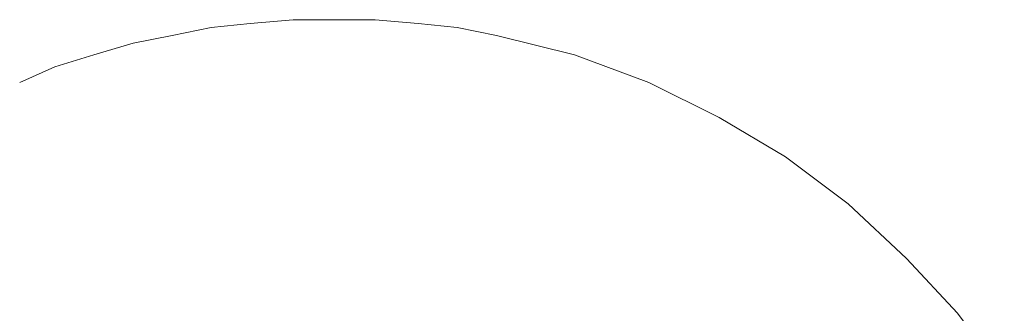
# Model space of a CAD drawing. Extents: x 64716 to 7565828, y -87108 to 5881792.
# Tile 84 of 160: x 280143.11 to 280151.12, y -60868.52 to -60866.14. Entities that reach past the tile are written whole.
import ezdxf

# ---------------------------------------------------------------- set-up
doc = ezdxf.new("R2010")
doc.units = 0
doc.header["$MEASUREMENT"] = 0
doc.layers.add('linii', color=7, linetype='Continuous', lineweight=15)

# ---------------------------------------------------------------- blocks, each defined once
blk = doc.blocks.new('GFGDGD')
at = {"color": 0, "linetype": 'ByBlock', "lineweight": -2}
for p, q in [((30919.3842, -10466.4703, 0), (30919.7339, -10466.4385, 0)), ((30919.3842, -10466.4703, 0), (30919.7339, -10466.4385, 0)), ((30919.3842, -10466.4703, 0), (30919.7339, -10466.4385, 0)), ((30919.3842, -10466.4703, 0), (30919.7339, -10466.4385, 0)), ((30919.3842, -10466.4703, 0), (30919.7339, -10466.4385, 0)), ((30919.3842, -10466.4703, 0), (30919.7339, -10466.4385, 0)), ((30919.3842, -10466.4703, 0), (30919.7339, -10466.4385, 0)), ((30919.3842, -10466.4703, 0), (30919.7339, -10466.4385, 0)), ((30919.3842, -10466.4703, 0), (30919.7339, -10466.4385, 0)), ((30919.3842, -10466.4703, 0), (30919.7339, -10466.4385, 0)), ((30919.3842, -10466.4703, 0), (30919.7339, -10466.4385, 0)), ((30919.3842, -10466.4703, 0), (30919.7339, -10466.4385, 0)), ((30919.3842, -10466.4703, 0), (30919.7339, -10466.4385, 0)), ((30919.3842, -10466.4703, 0), (30919.7339, -10466.4385, 0)), ((30919.3842, -10466.4703, 0), (30919.7339, -10466.4385, 0)), ((30919.3842, -10466.4703, 0), (30919.7339, -10466.4385, 0)), ((30919.3842, -10466.4703, 0), (30919.7339, -10466.4385, 0)), ((30919.3842, -10466.4703, 0), (30919.7339, -10466.4385, 0)), ((30919.3842, -10466.4703, 0), (30919.7339, -10466.4385, 0)), ((30919.3842, -10466.4703, 0), (30919.7339, -10466.4385, 0)), ((30919.3842, -10466.4703, 0), (30919.7339, -10466.4385, 0)), ((30919.3842, -10466.4703, 0), (30919.7339, -10466.4385, 0)), ((30919.3842, -10466.4703, 0), (30919.7339, -10466.4385, 0)), ((30919.3842, -10466.4703, 0), (30919.7339, -10466.4385, 0)), ((30919.7339, -10466.4385, 0), (30920.0519, -10466.4385, 0)), ((30919.7339, -10466.4385, 0), (30920.0519, -10466.4385, 0)), ((30919.7339, -10466.4385, 0), (30920.0519, -10466.4385, 0)), ((30919.7339, -10466.4385, 0), (30920.0519, -10466.4385, 0)), ((30919.7339, -10466.4385, 0), (30920.0519, -10466.4385, 0)), ((30919.7339, -10466.4385, 0), (30920.0519, -10466.4385, 0)), ((30919.7339, -10466.4385, 0), (30920.0519, -10466.4385, 0)), ((30919.7339, -10466.4385, 0), (30920.0519, -10466.4385, 0)), ((30919.7339, -10466.4385, 0), (30920.0519, -10466.4385, 0)), ((30919.7339, -10466.4385, 0), (30920.0519, -10466.4385, 0)), ((30919.7339, -10466.4385, 0), (30920.0519, -10466.4385, 0)), ((30919.7339, -10466.4385, 0), (30920.0519, -10466.4385, 0)), ((30919.7339, -10466.4385, 0), (30920.0519, -10466.4385, 0)), ((30919.7339, -10466.4385, 0), (30920.0519, -10466.4385, 0)), ((30919.7339, -10466.4385, 0), (30920.0519, -10466.4385, 0)), ((30919.7339, -10466.4385, 0), (30920.0519, -10466.4385, 0)), ((30919.7339, -10466.4385, 0), (30920.0519, -10466.4385, 0)), ((30919.7339, -10466.4385, 0), (30920.0519, -10466.4385, 0)), ((30919.7339, -10466.4385, 0), (30920.0519, -10466.4385, 0)), ((30919.7339, -10466.4385, 0), (30920.0519, -10466.4385, 0)), ((30919.7339, -10466.4385, 0), (30920.0519, -10466.4385, 0)), ((30919.7339, -10466.4385, 0), (30920.0519, -10466.4385, 0)), ((30919.7339, -10466.4385, 0), (30920.0519, -10466.4385, 0)), ((30919.7339, -10466.4385, 0), (30920.0519, -10466.4385, 0)), ((30920.0519, -10466.4385, 0), (30920.4016, -10466.4385, 0)), ((30920.0519, -10466.4385, 0), (30920.4016, -10466.4385, 0)), ((30920.0519, -10466.4385, 0), (30920.4016, -10466.4385, 0)), ((30920.0519, -10466.4385, 0), (30920.4016, -10466.4385, 0)), ((30920.0519, -10466.4385, 0), (30920.4016, -10466.4385, 0)), ((30920.0519, -10466.4385, 0), (30920.4016, -10466.4385, 0)), ((30920.0519, -10466.4385, 0), (30920.4016, -10466.4385, 0)), ((30920.0519, -10466.4385, 0), (30920.4016, -10466.4385, 0)), ((30920.0519, -10466.4385, 0), (30920.4016, -10466.4385, 0)), ((30920.0519, -10466.4385, 0), (30920.4016, -10466.4385, 0)), ((30920.0519, -10466.4385, 0), (30920.4016, -10466.4385, 0)), ((30920.0519, -10466.4385, 0), (30920.4016, -10466.4385, 0)), ((30920.0519, -10466.4385, 0), (30920.4016, -10466.4385, 0)), ((30920.0519, -10466.4385, 0), (30920.4016, -10466.4385, 0)), ((30920.0519, -10466.4385, 0), (30920.4016, -10466.4385, 0)), ((30920.0519, -10466.4385, 0), (30920.4016, -10466.4385, 0)), ((30920.0519, -10466.4385, 0), (30920.4016, -10466.4385, 0)), ((30920.0519, -10466.4385, 0), (30920.4016, -10466.4385, 0)), ((30920.0519, -10466.4385, 0), (30920.4016, -10466.4385, 0)), ((30920.0519, -10466.4385, 0), (30920.4016, -10466.4385, 0)), ((30920.0519, -10466.4385, 0), (30920.4016, -10466.4385, 0)), ((30920.0519, -10466.4385, 0), (30920.4016, -10466.4385, 0)), ((30920.0519, -10466.4385, 0), (30920.4016, -10466.4385, 0)), ((30920.0519, -10466.4385, 0), (30920.4016, -10466.4385, 0)), ((30920.4016, -10466.4385, 0), (30920.7514, -10466.4703, 0)), ((30920.4016, -10466.4385, 0), (30920.7514, -10466.4703, 0)), ((30920.4016, -10466.4385, 0), (30920.7514, -10466.4703, 0)), ((30920.4016, -10466.4385, 0), (30920.7514, -10466.4703, 0)), ((30920.4016, -10466.4385, 0), (30920.7514, -10466.4703, 0)), ((30920.4016, -10466.4385, 0), (30920.7514, -10466.4703, 0)), ((30920.4016, -10466.4385, 0), (30920.7514, -10466.4703, 0)), ((30920.4016, -10466.4385, 0), (30920.7514, -10466.4703, 0)), ((30920.4016, -10466.4385, 0), (30920.7514, -10466.4703, 0)), ((30920.4016, -10466.4385, 0), (30920.7514, -10466.4703, 0)), ((30920.4016, -10466.4385, 0), (30920.7514, -10466.4703, 0)), ((30920.4016, -10466.4385, 0), (30920.7514, -10466.4703, 0)), ((30920.4016, -10466.4385, 0), (30920.7514, -10466.4703, 0)), ((30920.4016, -10466.4385, 0), (30920.7514, -10466.4703, 0)), ((30920.4016, -10466.4385, 0), (30920.7514, -10466.4703, 0)), ((30920.4016, -10466.4385, 0), (30920.7514, -10466.4703, 0)), ((30920.4016, -10466.4385, 0), (30920.7514, -10466.4703, 0)), ((30920.4016, -10466.4385, 0), (30920.7514, -10466.4703, 0)), ((30920.4016, -10466.4385, 0), (30920.7514, -10466.4703, 0)), ((30920.4016, -10466.4385, 0), (30920.7514, -10466.4703, 0)), ((30920.4016, -10466.4385, 0), (30920.7514, -10466.4703, 0)), ((30920.4016, -10466.4385, 0), (30920.7514, -10466.4703, 0)), ((30920.4016, -10466.4385, 0), (30920.7514, -10466.4703, 0)), ((30920.4016, -10466.4385, 0), (30920.7514, -10466.4703, 0)), ((30918.7482, -10466.5657, 0), (30919.0662, -10466.5021, 0)), ((30918.7482, -10466.5657, 0), (30919.0662, -10466.5021, 0)), ((30918.7482, -10466.5657, 0), (30919.0662, -10466.5021, 0)), ((30918.7482, -10466.5657, 0), (30919.0662, -10466.5021, 0)), ((30918.7482, -10466.5657, 0), (30919.0662, -10466.5021, 0)), ((30918.7482, -10466.5657, 0), (30919.0662, -10466.5021, 0)), ((30918.7482, -10466.5657, 0), (30919.0662, -10466.5021, 0)), ((30918.7482, -10466.5657, 0), (30919.0662, -10466.5021, 0)), ((30918.7482, -10466.5657, 0), (30919.0662, -10466.5021, 0)), ((30918.7482, -10466.5657, 0), (30919.0662, -10466.5021, 0)), ((30918.7482, -10466.5657, 0), (30919.0662, -10466.5021, 0)), ((30918.7482, -10466.5657, 0), (30919.0662, -10466.5021, 0)), ((30918.7482, -10466.5657, 0), (30919.0662, -10466.5021, 0)), ((30918.7482, -10466.5657, 0), (30919.0662, -10466.5021, 0)), ((30918.7482, -10466.5657, 0), (30919.0662, -10466.5021, 0)), ((30918.7482, -10466.5657, 0), (30919.0662, -10466.5021, 0)), ((30918.7482, -10466.5657, 0), (30919.0662, -10466.5021, 0)), ((30918.7482, -10466.5657, 0), (30919.0662, -10466.5021, 0)), ((30918.7482, -10466.5657, 0), (30919.0662, -10466.5021, 0)), ((30918.7482, -10466.5657, 0), (30919.0662, -10466.5021, 0)), ((30918.7482, -10466.5657, 0), (30919.0662, -10466.5021, 0)), ((30918.7482, -10466.5657, 0), (30919.0662, -10466.5021, 0)), ((30918.7482, -10466.5657, 0), (30919.0662, -10466.5021, 0)), ((30918.7482, -10466.5657, 0), (30919.0662, -10466.5021, 0)), ((30919.0662, -10466.5021, 0), (30919.3842, -10466.4703, 0)), ((30919.0662, -10466.5021, 0), (30919.3842, -10466.4703, 0)), ((30919.0662, -10466.5021, 0), (30919.3842, -10466.4703, 0)), ((30919.0662, -10466.5021, 0), (30919.3842, -10466.4703, 0)), ((30919.0662, -10466.5021, 0), (30919.3842, -10466.4703, 0)), ((30919.0662, -10466.5021, 0), (30919.3842, -10466.4703, 0)), ((30919.0662, -10466.5021, 0), (30919.3842, -10466.4703, 0)), ((30919.0662, -10466.5021, 0), (30919.3842, -10466.4703, 0)), ((30919.0662, -10466.5021, 0), (30919.3842, -10466.4703, 0)), ((30919.0662, -10466.5021, 0), (30919.3842, -10466.4703, 0)), ((30919.0662, -10466.5021, 0), (30919.3842, -10466.4703, 0)), ((30919.0662, -10466.5021, 0), (30919.3842, -10466.4703, 0)), ((30919.0662, -10466.5021, 0), (30919.3842, -10466.4703, 0)), ((30919.0662, -10466.5021, 0), (30919.3842, -10466.4703, 0)), ((30919.0662, -10466.5021, 0), (30919.3842, -10466.4703, 0)), ((30919.0662, -10466.5021, 0), (30919.3842, -10466.4703, 0)), ((30919.0662, -10466.5021, 0), (30919.3842, -10466.4703, 0)), ((30919.0662, -10466.5021, 0), (30919.3842, -10466.4703, 0)), ((30919.0662, -10466.5021, 0), (30919.3842, -10466.4703, 0)), ((30919.0662, -10466.5021, 0), (30919.3842, -10466.4703, 0)), ((30919.0662, -10466.5021, 0), (30919.3842, -10466.4703, 0)), ((30919.0662, -10466.5021, 0), (30919.3842, -10466.4703, 0)), ((30919.0662, -10466.5021, 0), (30919.3842, -10466.4703, 0)), ((30919.0662, -10466.5021, 0), (30919.3842, -10466.4703, 0)), ((30920.7514, -10466.4703, 0), (30921.0693, -10466.5021, 0)), ((30920.7514, -10466.4703, 0), (30921.0693, -10466.5021, 0)), ((30920.7514, -10466.4703, 0), (30921.0693, -10466.5021, 0)), ((30920.7514, -10466.4703, 0), (30921.0693, -10466.5021, 0)), ((30920.7514, -10466.4703, 0), (30921.0693, -10466.5021, 0)), ((30920.7514, -10466.4703, 0), (30921.0693, -10466.5021, 0)), ((30920.7514, -10466.4703, 0), (30921.0693, -10466.5021, 0)), ((30920.7514, -10466.4703, 0), (30921.0693, -10466.5021, 0)), ((30920.7514, -10466.4703, 0), (30921.0693, -10466.5021, 0)), ((30920.7514, -10466.4703, 0), (30921.0693, -10466.5021, 0)), ((30920.7514, -10466.4703, 0), (30921.0693, -10466.5021, 0)), ((30920.7514, -10466.4703, 0), (30921.0693, -10466.5021, 0)), ((30920.7514, -10466.4703, 0), (30921.0693, -10466.5021, 0)), ((30920.7514, -10466.4703, 0), (30921.0693, -10466.5021, 0)), ((30920.7514, -10466.4703, 0), (30921.0693, -10466.5021, 0)), ((30920.7514, -10466.4703, 0), (30921.0693, -10466.5021, 0)), ((30920.7514, -10466.4703, 0), (30921.0693, -10466.5021, 0)), ((30920.7514, -10466.4703, 0), (30921.0693, -10466.5021, 0)), ((30920.7514, -10466.4703, 0), (30921.0693, -10466.5021, 0)), ((30920.7514, -10466.4703, 0), (30921.0693, -10466.5021, 0)), ((30920.7514, -10466.4703, 0), (30921.0693, -10466.5021, 0)), ((30920.7514, -10466.4703, 0), (30921.0693, -10466.5021, 0)), ((30920.7514, -10466.4703, 0), (30921.0693, -10466.5021, 0)), ((30920.7514, -10466.4703, 0), (30921.0693, -10466.5021, 0)), ((30921.0693, -10466.5021, 0), (30921.3873, -10466.5657, 0)), ((30921.0693, -10466.5021, 0), (30921.3873, -10466.5657, 0)), ((30921.0693, -10466.5021, 0), (30921.3873, -10466.5657, 0)), ((30921.0693, -10466.5021, 0), (30921.3873, -10466.5657, 0)), ((30921.0693, -10466.5021, 0), (30921.3873, -10466.5657, 0)), ((30921.0693, -10466.5021, 0), (30921.3873, -10466.5657, 0)), ((30921.0693, -10466.5021, 0), (30921.3873, -10466.5657, 0)), ((30921.0693, -10466.5021, 0), (30921.3873, -10466.5657, 0)), ((30921.0693, -10466.5021, 0), (30921.3873, -10466.5657, 0)), ((30921.0693, -10466.5021, 0), (30921.3873, -10466.5657, 0)), ((30921.0693, -10466.5021, 0), (30921.3873, -10466.5657, 0)), ((30921.0693, -10466.5021, 0), (30921.3873, -10466.5657, 0)), ((30921.0693, -10466.5021, 0), (30921.3873, -10466.5657, 0)), ((30921.0693, -10466.5021, 0), (30921.3873, -10466.5657, 0)), ((30921.0693, -10466.5021, 0), (30921.3873, -10466.5657, 0)), ((30921.0693, -10466.5021, 0), (30921.3873, -10466.5657, 0)), ((30921.0693, -10466.5021, 0), (30921.3873, -10466.5657, 0)), ((30921.0693, -10466.5021, 0), (30921.3873, -10466.5657, 0)), ((30921.0693, -10466.5021, 0), (30921.3873, -10466.5657, 0)), ((30921.0693, -10466.5021, 0), (30921.3873, -10466.5657, 0)), ((30921.0693, -10466.5021, 0), (30921.3873, -10466.5657, 0)), ((30921.0693, -10466.5021, 0), (30921.3873, -10466.5657, 0)), ((30921.0693, -10466.5021, 0), (30921.3873, -10466.5657, 0)), ((30921.0693, -10466.5021, 0), (30921.3873, -10466.5657, 0)), ((30918.4303, -10466.6293, 0), (30918.7482, -10466.5657, 0)), ((30918.4303, -10466.6293, 0), (30918.7482, -10466.5657, 0)), ((30918.4303, -10466.6293, 0), (30918.7482, -10466.5657, 0)), ((30918.4303, -10466.6293, 0), (30918.7482, -10466.5657, 0)), ((30918.4303, -10466.6293, 0), (30918.7482, -10466.5657, 0)), ((30918.4303, -10466.6293, 0), (30918.7482, -10466.5657, 0)), ((30918.4303, -10466.6293, 0), (30918.7482, -10466.5657, 0)), ((30918.4303, -10466.6293, 0), (30918.7482, -10466.5657, 0)), ((30918.4303, -10466.6293, 0), (30918.7482, -10466.5657, 0)), ((30918.4303, -10466.6293, 0), (30918.7482, -10466.5657, 0)), ((30918.4303, -10466.6293, 0), (30918.7482, -10466.5657, 0)), ((30918.4303, -10466.6293, 0), (30918.7482, -10466.5657, 0)), ((30918.4303, -10466.6293, 0), (30918.7482, -10466.5657, 0)), ((30918.4303, -10466.6293, 0), (30918.7482, -10466.5657, 0)), ((30918.4303, -10466.6293, 0), (30918.7482, -10466.5657, 0)), ((30918.4303, -10466.6293, 0), (30918.7482, -10466.5657, 0)), ((30918.4303, -10466.6293, 0), (30918.7482, -10466.5657, 0)), ((30918.4303, -10466.6293, 0), (30918.7482, -10466.5657, 0)), ((30918.4303, -10466.6293, 0), (30918.7482, -10466.5657, 0)), ((30918.4303, -10466.6293, 0), (30918.7482, -10466.5657, 0)), ((30918.4303, -10466.6293, 0), (30918.7482, -10466.5657, 0)), ((30918.4303, -10466.6293, 0), (30918.7482, -10466.5657, 0)), ((30918.4303, -10466.6293, 0), (30918.7482, -10466.5657, 0)), ((30918.4303, -10466.6293, 0), (30918.7482, -10466.5657, 0)), ((30921.3873, -10466.5657, 0), (30922.0232, -10466.7247, 0)), ((30921.3873, -10466.5657, 0), (30922.0232, -10466.7247, 0)), ((30921.3873, -10466.5657, 0), (30922.0232, -10466.7247, 0)), ((30921.3873, -10466.5657, 0), (30922.0232, -10466.7247, 0)), ((30921.3873, -10466.5657, 0), (30922.0232, -10466.7247, 0)), ((30921.3873, -10466.5657, 0), (30922.0232, -10466.7247, 0)), ((30921.3873, -10466.5657, 0), (30922.0232, -10466.7247, 0)), ((30921.3873, -10466.5657, 0), (30922.0232, -10466.7247, 0)), ((30921.3873, -10466.5657, 0), (30922.0232, -10466.7247, 0)), ((30921.3873, -10466.5657, 0), (30922.0232, -10466.7247, 0)), ((30921.3873, -10466.5657, 0), (30922.0232, -10466.7247, 0)), ((30921.3873, -10466.5657, 0), (30922.0232, -10466.7247, 0)), ((30921.3873, -10466.5657, 0), (30922.0232, -10466.7247, 0)), ((30921.3873, -10466.5657, 0), (30922.0232, -10466.7247, 0)), ((30921.3873, -10466.5657, 0), (30922.0232, -10466.7247, 0)), ((30921.3873, -10466.5657, 0), (30922.0232, -10466.7247, 0)), ((30921.3873, -10466.5657, 0), (30922.0232, -10466.7247, 0)), ((30921.3873, -10466.5657, 0), (30922.0232, -10466.7247, 0)), ((30921.3873, -10466.5657, 0), (30922.0232, -10466.7247, 0)), ((30921.3873, -10466.5657, 0), (30922.0232, -10466.7247, 0)), ((30921.3873, -10466.5657, 0), (30922.0232, -10466.7247, 0)), ((30921.3873, -10466.5657, 0), (30922.0232, -10466.7247, 0)), ((30921.3873, -10466.5657, 0), (30922.0232, -10466.7247, 0)), ((30921.3873, -10466.5657, 0), (30922.0232, -10466.7247, 0)), ((30918.1123, -10466.7247, 0), (30918.4303, -10466.6293, 0)), ((30918.1123, -10466.7247, 0), (30918.4303, -10466.6293, 0)), ((30918.1123, -10466.7247, 0), (30918.4303, -10466.6293, 0)), ((30918.1123, -10466.7247, 0), (30918.4303, -10466.6293, 0)), ((30918.1123, -10466.7247, 0), (30918.4303, -10466.6293, 0)), ((30918.1123, -10466.7247, 0), (30918.4303, -10466.6293, 0)), ((30918.1123, -10466.7247, 0), (30918.4303, -10466.6293, 0)), ((30918.1123, -10466.7247, 0), (30918.4303, -10466.6293, 0)), ((30918.1123, -10466.7247, 0), (30918.4303, -10466.6293, 0)), ((30918.1123, -10466.7247, 0), (30918.4303, -10466.6293, 0)), ((30918.1123, -10466.7247, 0), (30918.4303, -10466.6293, 0)), ((30918.1123, -10466.7247, 0), (30918.4303, -10466.6293, 0)), ((30918.1123, -10466.7247, 0), (30918.4303, -10466.6293, 0)), ((30918.1123, -10466.7247, 0), (30918.4303, -10466.6293, 0)), ((30918.1123, -10466.7247, 0), (30918.4303, -10466.6293, 0)), ((30918.1123, -10466.7247, 0), (30918.4303, -10466.6293, 0)), ((30918.1123, -10466.7247, 0), (30918.4303, -10466.6293, 0)), ((30918.1123, -10466.7247, 0), (30918.4303, -10466.6293, 0)), ((30918.1123, -10466.7247, 0), (30918.4303, -10466.6293, 0)), ((30918.1123, -10466.7247, 0), (30918.4303, -10466.6293, 0)), ((30918.1123, -10466.7247, 0), (30918.4303, -10466.6293, 0)), ((30918.1123, -10466.7247, 0), (30918.4303, -10466.6293, 0)), ((30918.1123, -10466.7247, 0), (30918.4303, -10466.6293, 0)), ((30918.1123, -10466.7247, 0), (30918.4303, -10466.6293, 0)), ((30917.7944, -10466.8201, 0), (30918.1123, -10466.7247, 0)), ((30917.7944, -10466.8201, 0), (30918.1123, -10466.7247, 0)), ((30917.7944, -10466.8201, 0), (30918.1123, -10466.7247, 0)), ((30917.7944, -10466.8201, 0), (30918.1123, -10466.7247, 0)), ((30917.7944, -10466.8201, 0), (30918.1123, -10466.7247, 0)), ((30917.7944, -10466.8201, 0), (30918.1123, -10466.7247, 0)), ((30917.7944, -10466.8201, 0), (30918.1123, -10466.7247, 0)), ((30917.7944, -10466.8201, 0), (30918.1123, -10466.7247, 0)), ((30917.7944, -10466.8201, 0), (30918.1123, -10466.7247, 0)), ((30917.7944, -10466.8201, 0), (30918.1123, -10466.7247, 0)), ((30917.7944, -10466.8201, 0), (30918.1123, -10466.7247, 0)), ((30917.7944, -10466.8201, 0), (30918.1123, -10466.7247, 0)), ((30917.7944, -10466.8201, 0), (30918.1123, -10466.7247, 0)), ((30917.7944, -10466.8201, 0), (30918.1123, -10466.7247, 0)), ((30917.7944, -10466.8201, 0), (30918.1123, -10466.7247, 0)), ((30917.7944, -10466.8201, 0), (30918.1123, -10466.7247, 0)), ((30917.7944, -10466.8201, 0), (30918.1123, -10466.7247, 0)), ((30917.7944, -10466.8201, 0), (30918.1123, -10466.7247, 0)), ((30917.7944, -10466.8201, 0), (30918.1123, -10466.7247, 0)), ((30917.7944, -10466.8201, 0), (30918.1123, -10466.7247, 0)), ((30917.7944, -10466.8201, 0), (30918.1123, -10466.7247, 0)), ((30917.7944, -10466.8201, 0), (30918.1123, -10466.7247, 0)), ((30917.7944, -10466.8201, 0), (30918.1123, -10466.7247, 0)), ((30917.7944, -10466.8201, 0), (30918.1123, -10466.7247, 0)), ((30922.0232, -10466.7247, 0), (30922.6273, -10466.9472, 0)), ((30922.0232, -10466.7247, 0), (30922.6273, -10466.9472, 0)), ((30922.0232, -10466.7247, 0), (30922.6273, -10466.9472, 0)), ((30922.0232, -10466.7247, 0), (30922.6273, -10466.9472, 0)), ((30922.0232, -10466.7247, 0), (30922.6273, -10466.9472, 0)), ((30922.0232, -10466.7247, 0), (30922.6273, -10466.9472, 0)), ((30922.0232, -10466.7247, 0), (30922.6273, -10466.9472, 0)), ((30922.0232, -10466.7247, 0), (30922.6273, -10466.9472, 0)), ((30922.0232, -10466.7247, 0), (30922.6273, -10466.9472, 0)), ((30922.0232, -10466.7247, 0), (30922.6273, -10466.9472, 0)), ((30922.0232, -10466.7247, 0), (30922.6273, -10466.9472, 0)), ((30922.0232, -10466.7247, 0), (30922.6273, -10466.9472, 0)), ((30922.0232, -10466.7247, 0), (30922.6273, -10466.9472, 0)), ((30922.0232, -10466.7247, 0), (30922.6273, -10466.9472, 0)), ((30922.0232, -10466.7247, 0), (30922.6273, -10466.9472, 0)), ((30922.0232, -10466.7247, 0), (30922.6273, -10466.9472, 0)), ((30922.0232, -10466.7247, 0), (30922.6273, -10466.9472, 0)), ((30922.0232, -10466.7247, 0), (30922.6273, -10466.9472, 0)), ((30922.0232, -10466.7247, 0), (30922.6273, -10466.9472, 0)), ((30922.0232, -10466.7247, 0), (30922.6273, -10466.9472, 0)), ((30922.0232, -10466.7247, 0), (30922.6273, -10466.9472, 0)), ((30922.0232, -10466.7247, 0), (30922.6273, -10466.9472, 0)), ((30922.0232, -10466.7247, 0), (30922.6273, -10466.9472, 0)), ((30922.0232, -10466.7247, 0), (30922.6273, -10466.9472, 0)), ((30917.5082, -10466.9472, 0), (30917.7944, -10466.8201, 0)), ((30917.5082, -10466.9472, 0), (30917.7944, -10466.8201, 0)), ((30917.5082, -10466.9472, 0), (30917.7944, -10466.8201, 0)), ((30917.5082, -10466.9472, 0), (30917.7944, -10466.8201, 0)), ((30917.5082, -10466.9472, 0), (30917.7944, -10466.8201, 0)), ((30917.5082, -10466.9472, 0), (30917.7944, -10466.8201, 0)), ((30917.5082, -10466.9472, 0), (30917.7944, -10466.8201, 0)), ((30917.5082, -10466.9472, 0), (30917.7944, -10466.8201, 0)), ((30917.5082, -10466.9472, 0), (30917.7944, -10466.8201, 0)), ((30917.5082, -10466.9472, 0), (30917.7944, -10466.8201, 0)), ((30917.5082, -10466.9472, 0), (30917.7944, -10466.8201, 0)), ((30917.5082, -10466.9472, 0), (30917.7944, -10466.8201, 0)), ((30917.5082, -10466.9472, 0), (30917.7944, -10466.8201, 0)), ((30917.5082, -10466.9472, 0), (30917.7944, -10466.8201, 0)), ((30917.5082, -10466.9472, 0), (30917.7944, -10466.8201, 0)), ((30917.5082, -10466.9472, 0), (30917.7944, -10466.8201, 0)), ((30917.5082, -10466.9472, 0), (30917.7944, -10466.8201, 0)), ((30917.5082, -10466.9472, 0), (30917.7944, -10466.8201, 0)), ((30917.5082, -10466.9472, 0), (30917.7944, -10466.8201, 0)), ((30917.5082, -10466.9472, 0), (30917.7944, -10466.8201, 0)), ((30917.5082, -10466.9472, 0), (30917.7944, -10466.8201, 0)), ((30917.5082, -10466.9472, 0), (30917.7944, -10466.8201, 0)), ((30917.5082, -10466.9472, 0), (30917.7944, -10466.8201, 0)), ((30917.5082, -10466.9472, 0), (30917.7944, -10466.8201, 0)), ((30922.6273, -10466.9472, 0), (30923.1997, -10467.2334, 0)), ((30922.6273, -10466.9472, 0), (30923.1997, -10467.2334, 0)), ((30922.6273, -10466.9472, 0), (30923.1997, -10467.2334, 0)), ((30922.6273, -10466.9472, 0), (30923.1997, -10467.2334, 0)), ((30922.6273, -10466.9472, 0), (30923.1997, -10467.2334, 0)), ((30922.6273, -10466.9472, 0), (30923.1997, -10467.2334, 0)), ((30922.6273, -10466.9472, 0), (30923.1997, -10467.2334, 0)), ((30922.6273, -10466.9472, 0), (30923.1997, -10467.2334, 0)), ((30922.6273, -10466.9472, 0), (30923.1997, -10467.2334, 0)), ((30922.6273, -10466.9472, 0), (30923.1997, -10467.2334, 0)), ((30922.6273, -10466.9472, 0), (30923.1997, -10467.2334, 0)), ((30922.6273, -10466.9472, 0), (30923.1997, -10467.2334, 0)), ((30922.6273, -10466.9472, 0), (30923.1997, -10467.2334, 0)), ((30922.6273, -10466.9472, 0), (30923.1997, -10467.2334, 0)), ((30922.6273, -10466.9472, 0), (30923.1997, -10467.2334, 0)), ((30922.6273, -10466.9472, 0), (30923.1997, -10467.2334, 0)), ((30922.6273, -10466.9472, 0), (30923.1997, -10467.2334, 0)), ((30922.6273, -10466.9472, 0), (30923.1997, -10467.2334, 0)), ((30922.6273, -10466.9472, 0), (30923.1997, -10467.2334, 0)), ((30922.6273, -10466.9472, 0), (30923.1997, -10467.2334, 0)), ((30922.6273, -10466.9472, 0), (30923.1997, -10467.2334, 0)), ((30922.6273, -10466.9472, 0), (30923.1997, -10467.2334, 0)), ((30922.6273, -10466.9472, 0), (30923.1997, -10467.2334, 0)), ((30922.6273, -10466.9472, 0), (30923.1997, -10467.2334, 0)), ((30923.1997, -10467.2334, 0), (30923.7402, -10467.5514, 0)), ((30923.1997, -10467.2334, 0), (30923.7402, -10467.5514, 0)), ((30923.1997, -10467.2334, 0), (30923.7402, -10467.5514, 0)), ((30923.1997, -10467.2334, 0), (30923.7402, -10467.5514, 0)), ((30923.1997, -10467.2334, 0), (30923.7402, -10467.5514, 0)), ((30923.1997, -10467.2334, 0), (30923.7402, -10467.5514, 0)), ((30923.1997, -10467.2334, 0), (30923.7402, -10467.5514, 0)), ((30923.1997, -10467.2334, 0), (30923.7402, -10467.5514, 0)), ((30923.1997, -10467.2334, 0), (30923.7402, -10467.5514, 0)), ((30923.1997, -10467.2334, 0), (30923.7402, -10467.5514, 0)), ((30923.1997, -10467.2334, 0), (30923.7402, -10467.5514, 0)), ((30923.1997, -10467.2334, 0), (30923.7402, -10467.5514, 0)), ((30923.1997, -10467.2334, 0), (30923.7402, -10467.5514, 0)), ((30923.1997, -10467.2334, 0), (30923.7402, -10467.5514, 0)), ((30923.1997, -10467.2334, 0), (30923.7402, -10467.5514, 0)), ((30923.1997, -10467.2334, 0), (30923.7402, -10467.5514, 0)), ((30923.1997, -10467.2334, 0), (30923.7402, -10467.5514, 0)), ((30923.1997, -10467.2334, 0), (30923.7402, -10467.5514, 0)), ((30923.1997, -10467.2334, 0), (30923.7402, -10467.5514, 0)), ((30923.1997, -10467.2334, 0), (30923.7402, -10467.5514, 0)), ((30923.1997, -10467.2334, 0), (30923.7402, -10467.5514, 0)), ((30923.1997, -10467.2334, 0), (30923.7402, -10467.5514, 0)), ((30923.1997, -10467.2334, 0), (30923.7402, -10467.5514, 0)), ((30923.1997, -10467.2334, 0), (30923.7402, -10467.5514, 0)), ((30923.7402, -10467.5514, 0), (30924.2489, -10467.9329, 0)), ((30923.7402, -10467.5514, 0), (30924.2489, -10467.9329, 0)), ((30923.7402, -10467.5514, 0), (30924.2489, -10467.9329, 0)), ((30923.7402, -10467.5514, 0), (30924.2489, -10467.9329, 0)), ((30923.7402, -10467.5514, 0), (30924.2489, -10467.9329, 0)), ((30923.7402, -10467.5514, 0), (30924.2489, -10467.9329, 0)), ((30923.7402, -10467.5514, 0), (30924.2489, -10467.9329, 0)), ((30923.7402, -10467.5514, 0), (30924.2489, -10467.9329, 0)), ((30923.7402, -10467.5514, 0), (30924.2489, -10467.9329, 0)), ((30923.7402, -10467.5514, 0), (30924.2489, -10467.9329, 0)), ((30923.7402, -10467.5514, 0), (30924.2489, -10467.9329, 0)), ((30923.7402, -10467.5514, 0), (30924.2489, -10467.9329, 0)), ((30923.7402, -10467.5514, 0), (30924.2489, -10467.9329, 0)), ((30923.7402, -10467.5514, 0), (30924.2489, -10467.9329, 0)), ((30923.7402, -10467.5514, 0), (30924.2489, -10467.9329, 0)), ((30923.7402, -10467.5514, 0), (30924.2489, -10467.9329, 0)), ((30923.7402, -10467.5514, 0), (30924.2489, -10467.9329, 0)), ((30923.7402, -10467.5514, 0), (30924.2489, -10467.9329, 0)), ((30923.7402, -10467.5514, 0), (30924.2489, -10467.9329, 0)), ((30923.7402, -10467.5514, 0), (30924.2489, -10467.9329, 0)), ((30923.7402, -10467.5514, 0), (30924.2489, -10467.9329, 0)), ((30923.7402, -10467.5514, 0), (30924.2489, -10467.9329, 0)), ((30923.7402, -10467.5514, 0), (30924.2489, -10467.9329, 0)), ((30923.7402, -10467.5514, 0), (30924.2489, -10467.9329, 0)), ((30924.2489, -10467.9329, 0), (30924.7259, -10468.3781, 0)), ((30924.2489, -10467.9329, 0), (30924.7259, -10468.3781, 0)), ((30924.2489, -10467.9329, 0), (30924.7259, -10468.3781, 0)), ((30924.2489, -10467.9329, 0), (30924.7259, -10468.3781, 0)), ((30924.2489, -10467.9329, 0), (30924.7259, -10468.3781, 0)), ((30924.2489, -10467.9329, 0), (30924.7259, -10468.3781, 0)), ((30924.2489, -10467.9329, 0), (30924.7259, -10468.3781, 0)), ((30924.2489, -10467.9329, 0), (30924.7259, -10468.3781, 0)), ((30924.2489, -10467.9329, 0), (30924.7259, -10468.3781, 0)), ((30924.2489, -10467.9329, 0), (30924.7259, -10468.3781, 0)), ((30924.2489, -10467.9329, 0), (30924.7259, -10468.3781, 0)), ((30924.2489, -10467.9329, 0), (30924.7259, -10468.3781, 0)), ((30924.2489, -10467.9329, 0), (30924.7259, -10468.3781, 0)), ((30924.2489, -10467.9329, 0), (30924.7259, -10468.3781, 0)), ((30924.2489, -10467.9329, 0), (30924.7259, -10468.3781, 0)), ((30924.2489, -10467.9329, 0), (30924.7259, -10468.3781, 0)), ((30924.2489, -10467.9329, 0), (30924.7259, -10468.3781, 0)), ((30924.2489, -10467.9329, 0), (30924.7259, -10468.3781, 0)), ((30924.2489, -10467.9329, 0), (30924.7259, -10468.3781, 0)), ((30924.2489, -10467.9329, 0), (30924.7259, -10468.3781, 0)), ((30924.2489, -10467.9329, 0), (30924.7259, -10468.3781, 0)), ((30924.2489, -10467.9329, 0), (30924.7259, -10468.3781, 0)), ((30924.2489, -10467.9329, 0), (30924.7259, -10468.3781, 0)), ((30924.2489, -10467.9329, 0), (30924.7259, -10468.3781, 0)), ((30924.7259, -10468.3781, 0), (30925.1392, -10468.8232, 0)), ((30924.7259, -10468.3781, 0), (30925.1392, -10468.8232, 0)), ((30924.7259, -10468.3781, 0), (30925.1392, -10468.8232, 0)), ((30924.7259, -10468.3781, 0), (30925.1392, -10468.8232, 0)), ((30924.7259, -10468.3781, 0), (30925.1392, -10468.8232, 0)), ((30924.7259, -10468.3781, 0), (30925.1392, -10468.8232, 0)), ((30924.7259, -10468.3781, 0), (30925.1392, -10468.8232, 0)), ((30924.7259, -10468.3781, 0), (30925.1392, -10468.8232, 0)), ((30924.7259, -10468.3781, 0), (30925.1392, -10468.8232, 0)), ((30924.7259, -10468.3781, 0), (30925.1392, -10468.8232, 0)), ((30924.7259, -10468.3781, 0), (30925.1392, -10468.8232, 0)), ((30924.7259, -10468.3781, 0), (30925.1392, -10468.8232, 0)), ((30924.7259, -10468.3781, 0), (30925.1392, -10468.8232, 0)), ((30924.7259, -10468.3781, 0), (30925.1392, -10468.8232, 0)), ((30924.7259, -10468.3781, 0), (30925.1392, -10468.8232, 0)), ((30924.7259, -10468.3781, 0), (30925.1392, -10468.8232, 0)), ((30924.7259, -10468.3781, 0), (30925.1392, -10468.8232, 0)), ((30924.7259, -10468.3781, 0), (30925.1392, -10468.8232, 0)), ((30924.7259, -10468.3781, 0), (30925.1392, -10468.8232, 0)), ((30924.7259, -10468.3781, 0), (30925.1392, -10468.8232, 0)), ((30924.7259, -10468.3781, 0), (30925.1392, -10468.8232, 0)), ((30924.7259, -10468.3781, 0), (30925.1392, -10468.8232, 0)), ((30924.7259, -10468.3781, 0), (30925.1392, -10468.8232, 0)), ((30924.7259, -10468.3781, 0), (30925.1392, -10468.8232, 0)), ((30925.1392, -10468.8232, 0), (30925.5208, -10469.3319, 0)), ((30925.1392, -10468.8232, 0), (30925.5208, -10469.3319, 0)), ((30925.1392, -10468.8232, 0), (30925.5208, -10469.3319, 0)), ((30925.1392, -10468.8232, 0), (30925.5208, -10469.3319, 0)), ((30925.1392, -10468.8232, 0), (30925.5208, -10469.3319, 0)), ((30925.1392, -10468.8232, 0), (30925.5208, -10469.3319, 0)), ((30925.1392, -10468.8232, 0), (30925.5208, -10469.3319, 0)), ((30925.1392, -10468.8232, 0), (30925.5208, -10469.3319, 0)), ((30925.1392, -10468.8232, 0), (30925.5208, -10469.3319, 0)), ((30925.1392, -10468.8232, 0), (30925.5208, -10469.3319, 0)), ((30925.1392, -10468.8232, 0), (30925.5208, -10469.3319, 0)), ((30925.1392, -10468.8232, 0), (30925.5208, -10469.3319, 0)), ((30925.1392, -10468.8232, 0), (30925.5208, -10469.3319, 0)), ((30925.1392, -10468.8232, 0), (30925.5208, -10469.3319, 0)), ((30925.1392, -10468.8232, 0), (30925.5208, -10469.3319, 0)), ((30925.1392, -10468.8232, 0), (30925.5208, -10469.3319, 0)), ((30925.1392, -10468.8232, 0), (30925.5208, -10469.3319, 0)), ((30925.1392, -10468.8232, 0), (30925.5208, -10469.3319, 0)), ((30925.1392, -10468.8232, 0), (30925.5208, -10469.3319, 0)), ((30925.1392, -10468.8232, 0), (30925.5208, -10469.3319, 0)), ((30925.1392, -10468.8232, 0), (30925.5208, -10469.3319, 0)), ((30925.1392, -10468.8232, 0), (30925.5208, -10469.3319, 0)), ((30925.1392, -10468.8232, 0), (30925.5208, -10469.3319, 0)), ((30925.1392, -10468.8232, 0), (30925.5208, -10469.3319, 0))]:
    blk.add_line(p, q, dxfattribs=at)

msp = doc.modelspace()

# ---------------------------------------------------------------- block references
at = {"layer": 'linii'}
msp.add_blockref('GFGDGD', (249225.5993, -50399.7003, 0), dxfattribs=at)

doc.saveas('drawing.dxf')
